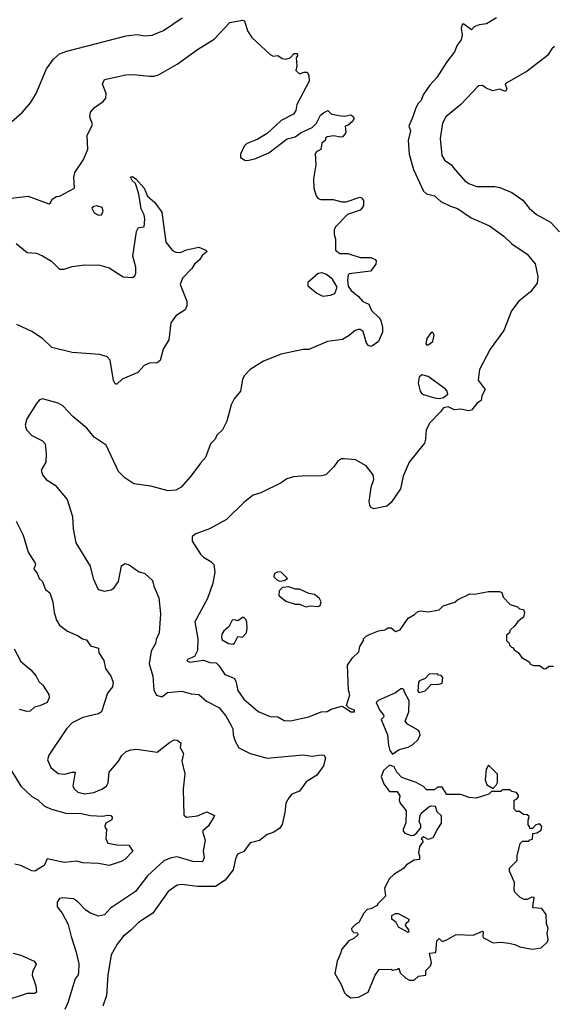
# Model space of a CAD drawing. Extents: x 1966327 to 2147849, y 395140 to 552178.
# Tile 159 of 256: x 2021497 to 2024937, y 508296 to 514652. Entities that reach past the tile are written whole.
import ezdxf

# ---------------------------------------------------------------- set-up
doc = ezdxf.new("R2010")
doc.units = 0

msp = doc.modelspace()

# ---------------------------------------------------------------- linework, layer by layer
at = {"layer": '0CON20XD'}
for points in [[(2021386.8, 513493.2), (2021552.7, 513512.7), (2021685, 513463.3), (2021695, 513470), (2021707, 513493), (2021735, 513510), (2021755, 513513.3), (2021850, 513565), (2021846.7, 513635), (2021853.3, 513665), (2021906.7, 513745), (2021936.7, 513815), (2021933.3, 513905), (2021967.5, 513975), (2021950, 514025), (2021953.3, 514055), (2021980, 514085), (2022036.2, 514125), (2022054.1, 514145.9), (2022056, 514175), (2022030.8, 514235), (2022044.5, 514265.5), (2022183.4, 514296.6), (2022235, 514298.1), (2022335, 514287.5), (2022365, 514287.5), (2022394.3, 514295.7), (2022515, 514365.8), (2022645, 514460.8), (2022753.4, 514526.6), (2022855, 514633.8), (2022935, 514650), (2022948.8, 514645), (2022955.9, 514624.1), (2022969.3, 514579.3), (2022997, 514537), (2023115, 514427.5), (2023135, 514417.5), (2023165, 514420), (2023191.2, 514401.2), (2023215, 514397.5), (2023243, 514407), (2023270, 514435), (2023290, 514435), (2023291.7, 514418.3), (2023282.5, 514405), (2023286.7, 514355), (2023280, 514325), (2023305, 514302.5), (2023335, 514313.3), (2023352.5, 514312.5), (2023363.3, 514295), (2023366.7, 514255), (2023287.5, 514105), (2023280, 514065), (2023265, 514042.5), (2023185, 514002), (2023095, 513918), (2023031.2, 513878.8), (2022965, 513852.5), (2022947.5, 513835), (2022922.5, 513785), (2022923.6, 513763.6), (2022950, 513745), (2022966.1, 513743.9), (2023015, 513753.8), (2023105, 513793.8), (2023225, 513884), (2023276.7, 513895), (2023315, 513923.8), (2023385, 513956.7), (2023413.3, 513985), (2023440, 514035), (2023458, 514052)], [(2021425, 513975.8), (2021515, 514054.3), (2021566.7, 514115), (2021604.4, 514175), (2021671.1, 514335), (2021715, 514397.5), (2021755, 514431.9), (2021800.8, 514449.2), (2022185, 514547.8), (2022255, 514555.7), (2022305, 514548.6), (2022353, 514553), (2022425, 514582.5), (2022545.8, 514665)], [(2024575.6, 514664.4), (2024512.5, 514625), (2024465, 514619.2), (2024432.9, 514607.1), (2024415, 514587.5), (2024365, 514623.3), (2024355, 514622.5), (2024347.1, 514595), (2024354.3, 514555), (2024347.9, 514522.1), (2024321.4, 514488.6), (2024304, 514445), (2024255, 514381.2), (2024191.7, 514278.3), (2024145, 514230), (2024102.7, 514167.3), (2024089.5, 514130.5), (2024069.4, 514110.6), (2024055, 514083.8), (2024035.3, 514024.7), (2024010.9, 513965), (2024020.5, 513935), (2024006.8, 513873.2), (2024013.3, 513785), (2024040.6, 513685), (2024105, 513545.8), (2024125, 513527.1), (2024175, 513515.6), (2024217.6, 513477.6), (2024278.3, 513448.3), (2024325, 513434), (2024413.7, 513373.7), (2024531.7, 513321.7), (2024623.8, 513255), (2024675, 513206), (2024775, 513139.2), (2024825, 513076.7), (2024844.2, 512995), (2024839.1, 512950.9), (2024795, 512895.8), (2024720.8, 512835), (2024673.3, 512773.3), (2024624.3, 512645), (2024535, 512526.2), (2024467.1, 512395), (2024458.8, 512325), (2024502.5, 512265), (2024482.5, 512225), (2024477.5, 512195), (2024452.3, 512177.7), (2024415, 512132.5), (2024395, 512127.5), (2024345, 512138.8), (2024305, 512133.8), (2024265, 512152.5), (2024233.6, 512146.4), (2024215, 512120), (2024145, 512050), (2024121.2, 512005), (2024118.8, 511945), (2024111.7, 511918.3), (2024013.3, 511795), (2023974.2, 511705.8), (2023955.9, 511624.1), (2023896.2, 511535), (2023867.6, 511512.4), (2023783.6, 511493.6), (2023765, 511503.3), (2023757.7, 511517.7), (2023754, 511545), (2023759.3, 511569.3), (2023766.2, 511635), (2023783.3, 511685), (2023778.8, 511715), (2023735, 511773.3), (2023665, 511810), (2023595, 511818), (2023575, 511818), (2023548.8, 511801.2), (2023526.7, 511765), (2023475, 511713.3), (2023434.1, 511705.9), (2023345, 511708.6), (2023265, 511701.9), (2023222.5, 511687.5), (2023185, 511661.9), (2023055, 511598.1), (2023005, 511582), (2022943.6, 511536.4), (2022833.2, 511426.8), (2022723.4, 511366.6), (2022635, 511334), (2022611.2, 511315), (2022611.2, 511285), (2022665, 511202), (2022685, 511182.5), (2022731.2, 511155), (2022750, 511135), (2022757.5, 511085), (2022744.3, 511015.7), (2022710, 510915), (2022628.5, 510765), (2022647.1, 510655), (2022645, 510580), (2022625, 510541.2), (2022585, 510523.3), (2022576.7, 510515), (2022580.5, 510510.5), (2022595, 510504.2), (2022685, 510518.7), (2022725, 510502.3), (2022765, 510501.3), (2022783.4, 510483.4), (2022820.8, 510425), (2022881.9, 510401.9), (2022892.1, 510382.1), (2022905, 510322.7), (2022945.4, 510265.4), (2023036.2, 510186.2), (2023115, 510153.8), (2023165, 510152.9), (2023205, 510128.1), (2023245, 510126.7), (2023365, 510152.9), (2023445, 510184), (2023483.8, 510186.2), (2023508.8, 510201.2), (2023575, 510220), (2023587.5, 510217.5), (2023635, 510183.8), (2023660, 510185), (2023660, 510195), (2023625, 510207.5), (2023607.5, 510225), (2023630, 510295), (2023620, 510325), (2023613.3, 510485), (2023647, 510533), (2023688.3, 510571.7), (2023693.8, 510605), (2023717.5, 510645), (2023717.5, 510655), (2023735, 510672.5), (2023760, 510685), (2023815, 510708), (2023855, 510712.5), (2023875, 510726.7), (2023895, 510727.5), (2023925, 510702.5), (2023955, 510712.5), (2024005, 510788.8), (2024047.5, 510812.5), (2024068.3, 510831.7), (2024085, 510835.8), (2024135, 510830.8), (2024205, 510843.3), (2024231.7, 510868.3), (2024307.7, 510892.3), (2024325, 510906.7), (2024403.9, 510946.1), (2024435, 510943.8), (2024525, 510960), (2024595, 510960), (2024610, 510955), (2024620, 510925), (2024665, 510877.5), (2024711.7, 510861.7), (2024725, 510850), (2024750, 510845), (2024757.5, 510825), (2024750, 510795), (2024715, 510767.5), (2024695, 510740), (2024661.7, 510708.3), (2024660, 510695), (2024641.7, 510678.3), (2024640, 510645), (2024658.3, 510628.3), (2024660, 510615), (2024675, 510600), (2024685, 510600), (2024690, 510585), (2024716.4, 510566.4), (2024740, 510535), (2024786.4, 510506.4), (2024795, 510492.5), (2024815, 510482.5), (2024855, 510482.5), (2024885, 510462.5), (2024897, 510463), (2024915, 510480), (2024945, 510480)], [(2024951.2, 514478.8), (2024933.3, 514465), (2024905, 514420), (2024775, 514320), (2024642.5, 514245), (2024632.5, 514235), (2024642.5, 514205), (2024635, 514188.8), (2024595, 514203.8), (2024553.6, 514193.6), (2024509.3, 514209.3), (2024485, 514227.5), (2024460, 514225), (2024345.5, 514104.5), (2024248.6, 514025), (2024226.9, 513985), (2024213.3, 513885), (2024223.3, 513775), (2024242.4, 513742.4), (2024285, 513715.7), (2024297.5, 513697.5), (2024375, 513610.8), (2024402.2, 513592.2), (2024450, 513575), (2024564.5, 513574.5), (2024598.7, 513568.7), (2024676.2, 513536.2), (2024746.2, 513486.2), (2024787.5, 513435), (2024834, 513395), (2024925.4, 513345.4), (2024983.4, 513283.4)], [(2023458, 514052), (2023486.4, 514066.4), (2023507.5, 514045), (2023555, 514033.3), (2023595, 514030), (2023635, 514037.5), (2023649.3, 514029.3), (2023656.2, 514015), (2023645.9, 513994.1), (2023618.3, 513971.7), (2023600, 513965), (2023602.5, 513925), (2023583, 513897), (2023567, 513893), (2023525, 513903.3), (2023483, 513897), (2023473, 513887), (2023472.5, 513875), (2023448.8, 513855), (2023441.2, 513815), (2023415, 513801.2), (2023405, 513787.5), (2023408.8, 513715), (2023394.1, 513625.9), (2023397.1, 513565), (2023411.2, 513515), (2023425, 513497.5), (2023441.7, 513491.7), (2023520.7, 513490.7), (2023576.4, 513476.4), (2023605, 513476.7), (2023693.6, 513506.4), (2023705, 513502.5), (2023716.7, 513485), (2023716.4, 513453.6), (2023707.5, 513435), (2023695, 513423.3), (2023615, 513393.8), (2023536.7, 513315), (2023527.5, 513295), (2023527.5, 513265), (2023536.7, 513235), (2023537.5, 513165), (2023565, 513143.3), (2023617, 513143), (2023695, 513118), (2023765, 513116.7), (2023793.6, 513103.6), (2023798.8, 513095), (2023796.1, 513073.9), (2023761.7, 513028.3), (2023625, 513012.5), (2023617.5, 513005), (2023613.6, 512973.6), (2023618.3, 512931.7), (2023636.7, 512905), (2023685, 512866.2), (2023714.1, 512834.1), (2023752.5, 512815), (2023770, 512775), (2023818.3, 512728.3), (2023829.7, 512709.7), (2023840, 512665), (2023840, 512635), (2023813.3, 512575), (2023775, 512546.7), (2023765, 512543.3), (2023749.3, 512549.3), (2023736.7, 512565), (2023715, 512640), (2023695, 512653.3), (2023685, 512653.3), (2023662.5, 512645), (2023625, 512612.5), (2023581.7, 512588.3), (2023485, 512573.8), (2023365, 512523.3), (2023327, 512523), (2023185, 512492.5), (2023072.3, 512447.7), (2022986.4, 512393.6), (2022947, 512353), (2022935, 512330), (2022922.5, 512255), (2022882.5, 512205), (2022862.5, 512165), (2022835, 512060), (2022807.5, 512005), (2022770.7, 511969.3), (2022760, 511945), (2022730, 511915), (2022696.2, 511825), (2022665, 511790), (2022602.5, 511705), (2022540, 511635), (2022505.8, 511614.2), (2022455, 511610.8), (2022345, 511640.8), (2022235, 511656.2), (2022175, 511693.8), (2022135.8, 511735), (2022056, 511905), (2021977.2, 511957.2), (2021930, 512015), (2021840.2, 512090.2), (2021775, 512159.5), (2021745, 512176.4), (2021645, 512205.8), (2021625, 512198.8), (2021606.2, 512175), (2021542.5, 512075), (2021532.5, 512035), (2021542, 512005), (2021575, 511968), (2021644.1, 511934.1), (2021661.2, 511915), (2021668.8, 511848.8), (2021666, 511795), (2021636.7, 511745), (2021644, 511715), (2021667.5, 511685), (2021727, 511647), (2021804.3, 511555), (2021838.6, 511445), (2021841.4, 511365), (2021860, 511275), (2021951.2, 511125), (2021972, 511045), (2022003.3, 510975), (2022045, 510964), (2022087.3, 510972.7), (2022105, 510983.3), (2022136.2, 511025), (2022154.1, 511125.9), (2022175, 511142.5), (2022205, 511133.3), (2022265, 511090), (2022305, 511076.7), (2022355, 511032.5), (2022364, 510995), (2022395, 510920), (2022406.7, 510816.7), (2022398.1, 510695), (2022377.9, 510652.1), (2022373.1, 510625), (2022346.9, 510575), (2022332.2, 510495), (2022356.4, 510413.6), (2022362.5, 510325), (2022381.2, 510291.2), (2022415, 510281.2), (2022451.9, 510308.1), (2022545, 510317.5), (2022605, 510300.8), (2022655, 510295.8), (2022702.7, 510252.7), (2022782.7, 510212.7), (2022828.7, 510158.7), (2022862.9, 510095), (2022872.5, 510075), (2022876, 510035), (2022888.8, 509995), (2022911.7, 509951.7), (2022985.9, 509915.9), (2023095, 509884.2), (2023325, 509906), (2023385, 509897.1), (2023445, 509907.5), (2023463.8, 509903.8), (2023471.2, 509885), (2023460, 509835), (2023415, 509776.2), (2023347.4, 509732.6), (2023305, 509672.5), (2023255, 509652.5), (2023235, 509630), (2023216.7, 509595), (2023210.4, 509535), (2023192.4, 509457.6), (2023175, 509430.8), (2023133.3, 509405), (2023095, 509391.9), (2023045, 509354.5), (2022985, 509338.5), (2022945, 509282.5), (2022904.4, 509265.6), (2022891.1, 509235), (2022876.5, 509165), (2022825, 509098.5), (2022762.4, 509057.6), (2022645, 509057.8), (2022545, 509070.5), (2022515, 509064.4), (2022456.7, 509025), (2022357.1, 508885), (2022264.4, 508825), (2022215, 508774.4), (2022165.4, 508734.6), (2022125.7, 508685), (2022088.1, 508615), (2022065.6, 508485), (2022057, 508353), (2022034.3, 508285)], [(2021475, 513207.1), (2021545, 513150), (2021605, 513144.3), (2021645, 513127.5), (2021702.4, 513092.4), (2021755, 513042), (2021785, 513041.4), (2021835, 513058.1), (2021915, 513070), (2022015, 513067.1), (2022075, 513050.8), (2022165, 512992.5), (2022225, 512988.8), (2022240.5, 512999.5), (2022246.2, 513015), (2022246.2, 513055), (2022227.5, 513125), (2022251.4, 513285), (2022265, 513310), (2022300, 513315), (2022306.2, 513365), (2022301.7, 513391.7), (2022281.7, 513431.7), (2022267.5, 513525), (2022251.4, 513575), (2022244.2, 513594.2), (2022223.3, 513615), (2022213.3, 513635), (2022225, 513640), (2022246.7, 513625), (2022300, 513565), (2022322.5, 513512.5), (2022366.7, 513475), (2022415, 513410), (2022440.6, 513215), (2022483.1, 513163.1), (2022505, 513152), (2022535, 513150), (2022575, 513167.1), (2022655, 513183.3), (2022700, 513165), (2022707.5, 513155), (2022675, 513130), (2022660, 513105), (2022626.2, 513073.8), (2022609.4, 513045), (2022547.4, 512982.6), (2022532.7, 512942.7), (2022575.8, 512835.8), (2022575.8, 512805), (2022565, 512778.8), (2022505, 512740), (2022472.5, 512695), (2022460, 512585), (2022424.3, 512525), (2022405, 512452.5), (2022385, 512436.7), (2022335, 512436), (2022300.5, 512419.5), (2022260, 512375), (2022159.3, 512330.7), (2022125, 512300), (2022115, 512300), (2022103.6, 512323.6), (2022081.2, 512455), (2022062.5, 512475), (2022015, 512490), (2021835, 512504.2), (2021705, 512536.7), (2021644, 512595), (2021575, 512640), (2021478.8, 512685)], [(2022005, 513391.2), (2022025, 513392.5), (2022036.4, 513416.4), (2022030, 513440), (2021995, 513450), (2021975, 513446.7), (2021962.5, 513435), (2021977.5, 513405), (2022005, 513391.2)], [(2023455, 512868), (2023505, 512874.2), (2023533.3, 512885), (2023547.5, 512925), (2023517.3, 512977.3), (2023478.3, 513008.3), (2023447.3, 513017.3), (2023425, 513013.8), (2023357.5, 512955), (2023357.5, 512935), (2023415, 512887.5), (2023455, 512868)], [(2024125, 512553.3), (2024135, 512553.8), (2024166, 512575), (2024173.3, 512615), (2024165, 512632.5), (2024155, 512632.5), (2024126.7, 512595), (2024120.7, 512560.7), (2024125, 512553.3)], [(2024205, 512207.5), (2024235, 512214.2), (2024261.2, 512235), (2024257.5, 512255), (2024245, 512268.6), (2024135, 512349.2), (2024095, 512358.8), (2024076.7, 512345), (2024070.8, 512305), (2024082.5, 512255), (2024092.1, 512242.1), (2024105, 512232.5), (2024175, 512210.8), (2024205, 512207.5)], [(2021474.3, 511414.3), (2021520, 511325), (2021552.5, 511215), (2021597.5, 511145), (2021600, 511135), (2021587.8, 511105), (2021609.1, 511079.1), (2021623.5, 511045), (2021644.3, 511025), (2021654.6, 510994.6), (2021664.7, 510974.7), (2021691.7, 510951.7), (2021710, 510895), (2021718.6, 510825), (2021735, 510776.7), (2021755, 510743.8), (2021805, 510704), (2021875.7, 510675.7), (2021902.5, 510655), (2021929.2, 510649.2), (2021955, 510610.8), (2022005, 510596.2), (2022009.2, 510565), (2022040, 510515), (2022052, 510465), (2022085.5, 510415.5), (2022100, 510375), (2022096.9, 510345), (2022064.2, 510305), (2022025, 510184), (2022005, 510171.9), (2021905, 510147.1), (2021835, 510112.9), (2021798.6, 510075), (2021684.3, 509905), (2021677.1, 509875), (2021697.1, 509825), (2021745, 509785.5), (2021788.8, 509781.2)], [(2023175, 511028.8), (2023205, 511032.5), (2023227.5, 511045), (2023185, 511086.7), (2023165, 511088.8), (2023140, 511075), (2023138.8, 511055), (2023155, 511038.8), (2023175, 511028.8)], [(2023345, 510861.2), (2023375, 510868.8), (2023425, 510864), (2023438.3, 510871.7), (2023443.3, 510895), (2023433.3, 510915), (2023401.4, 510941.4), (2023365, 510948.6), (2023305, 510975.6), (2023277, 510977), (2023235, 510991.2), (2023195, 510987.5), (2023172.5, 510965), (2023170, 510935), (2023215, 510898), (2023275, 510880), (2023305, 510880), (2023345, 510861.2)], [(2022875, 510620), (2022885, 510627.5), (2022905, 510670), (2022935, 510666.7), (2022960.8, 510695), (2022966.7, 510725), (2022963, 510763), (2022958.8, 510778.8), (2022945, 510792.5), (2022935, 510793.3), (2022905, 510772.5), (2022885, 510778.8), (2022870, 510775), (2022847.9, 510732.1), (2022815, 510706.2), (2022802.9, 510685), (2022800, 510665), (2022805, 510650), (2022846.4, 510626.4), (2022875, 510620)], [(2021460.9, 510590.9), (2021505, 510508.1), (2021569.2, 510455), (2021602.5, 510415), (2021620.2, 510380.2), (2021645.6, 510355.6), (2021685.4, 510295.4), (2021686.7, 510275), (2021673.8, 510245), (2021627.7, 510222.3), (2021593.3, 510215), (2021565, 510188.8), (2021545, 510186.2), (2021495, 510200)], [(2024075, 510310), (2024095, 510312.5), (2024115, 510320), (2024155, 510360), (2024205, 510362.5), (2024225, 510370), (2024230, 510405), (2024218.3, 510418.3), (2024201.7, 510421.7), (2024195, 510430), (2024141.7, 510428.3), (2024115, 510400), (2024080, 510385), (2024072.5, 510375), (2024068.3, 510318.3), (2024075, 510310)], [(2023905, 509910), (2023948.3, 509941.7), (2024005, 509956.7), (2024035, 509973.3), (2024070, 510005), (2024083.3, 510035), (2024080, 510055), (2024070, 510065), (2024002.5, 510105), (2023987.5, 510125), (2024011.2, 510185), (2024012.5, 510255), (2023980, 510315), (2023980, 510325), (2023971.7, 510331.7), (2023958.3, 510331.7), (2023923.3, 510306.7), (2023811.7, 510258.3), (2023800, 510245), (2023823, 510193), (2023847.5, 510165), (2023848.3, 510151.7), (2023832.5, 510135), (2023873.3, 510035), (2023878.3, 509968.3), (2023887.5, 509935), (2023905, 509910)], [(2021788.8, 509781.2), (2021835.5, 509795.5), (2021855.8, 509795), (2021841.2, 509705), (2021850.4, 509685), (2021872.7, 509665), (2021915, 509654), (2021976.3, 509663.7), (2022027.5, 509685), (2022056.9, 509705), (2022068.5, 509725), (2022075.8, 509795), (2022134.2, 509865), (2022156.6, 509903.4), (2022185, 509929.2), (2022215, 509940), (2022253, 509943), (2022385, 509923.3), (2022465, 509985.8), (2022495, 510002.5), (2022515, 510001.4), (2022537.1, 509985), (2022533.1, 509953.1), (2022554.4, 509915), (2022543.8, 509865), (2022564.2, 509785), (2022551.9, 509685), (2022556.4, 509516.4), (2022575, 509503.8), (2022645, 509511.9), (2022705, 509539.1), (2022755.7, 509515.7), (2022750.8, 509505), (2022715, 509447.1), (2022680.8, 509415), (2022679.2, 509405), (2022695.6, 509355), (2022682.3, 509285), (2022688.5, 509245), (2022680, 509220), (2022674.4, 509215.6), (2022615, 509217.7), (2022515, 509249.1), (2022475, 509241.8), (2022428, 509222), (2022321.5, 509125), (2022245, 509024.4), (2022083.7, 508916.3), (2022045, 508873.1), (2022005, 508865.6), (2021954.5, 508884.5), (2021923.8, 508905), (2021870.7, 508960.7), (2021845, 508977.8), (2021775.8, 508984.2), (2021755, 508978.8), (2021740, 508955), (2021739.2, 508925), (2021772, 508885), (2021810.8, 508810.8), (2021830, 508735), (2021862.8, 508632.8), (2021878.5, 508558.5), (2021877.5, 508502.5), (2021873.8, 508486.2), (2021855, 508460), (2021807.1, 508305), (2021788.3, 508261.7)], [(2023635, 508337.5), (2023685, 508342.5), (2023747.5, 508375), (2023793.3, 508485), (2023818.3, 508521.7), (2023895, 508522.5), (2023905, 508517.5), (2023937, 508523), (2023945, 508530), (2023955, 508500), (2023990, 508465), (2024015, 508452.5), (2024045, 508452.5), (2024073, 508477), (2024120, 508485), (2024120, 508515), (2024150, 508545), (2024157.5, 508565), (2024143, 508627), (2024185, 508630), (2024190, 508705), (2024205, 508720), (2024225, 508702.5), (2024255, 508712.5), (2024315, 508747.5), (2024425, 508742.5), (2024485, 508767.5), (2024490, 508765), (2024487.5, 508735), (2024492.5, 508725), (2024555, 508693.3), (2024605, 508696.7), (2024655, 508690), (2024695, 508682.5), (2024727, 508667), (2024807, 508653), (2024865, 508660), (2024905, 508700), (2024910, 508715), (2024902.5, 508755), (2024910, 508785), (2024900, 508815), (2024897.5, 508875), (2024870, 508915), (2024815, 508920), (2024810, 508925), (2024820, 508985), (2024805, 508987.5), (2024775, 508972.5), (2024755, 508972.5), (2024730, 508985), (2024695, 509020), (2024690, 509035), (2024692.3, 509082.3), (2024660, 509155), (2024660, 509175), (2024710, 509225), (2024710, 509255), (2024730, 509335), (2024745, 509350), (2024785, 509350), (2024791.7, 509358.3), (2024808.3, 509361.7), (2024811.7, 509398.3), (2024837, 509403), (2024865, 509420), (2024870, 509445), (2024858.3, 509458.3), (2024845, 509460), (2024830, 509455), (2024808.3, 509431.7), (2024791.7, 509431.7), (2024790, 509445), (2024780, 509455), (2024780, 509485), (2024788.3, 509508.3), (2024775, 509520), (2024751.7, 509521.7), (2024725, 509540), (2024705, 509540), (2024690, 509555), (2024690, 509615), (2024705, 509620), (2024717.5, 509635), (2024717.5, 509645), (2024705, 509662.5), (2024675, 509670), (2024665, 509680), (2024615, 509680), (2024605, 509670), (2024545, 509670), (2024527, 509653), (2024445, 509627.5), (2024400.7, 509630.7), (2024345, 509651.2), (2024255, 509650), (2024225, 509697.5), (2024195, 509697.5), (2024175, 509680), (2024125, 509680), (2024105, 509702.5), (2024058.3, 509728.3), (2023965, 509760), (2023932.5, 509795), (2023915, 509830), (2023885, 509840), (2023847.5, 509805), (2023832.5, 509765), (2023850, 509715), (2023885, 509670), (2023935, 509670), (2023951.7, 509641.7), (2023947.5, 509615), (2023953.3, 509595), (2023992.5, 509545), (2023991.7, 509468.3), (2023972.5, 509425), (2023973, 509413), (2023985, 509400), (2024025, 509386.7), (2024041.7, 509388.3), (2024059.3, 509400.7), (2024087.5, 509435), (2024087.5, 509455), (2024077.5, 509475), (2024082.5, 509515), (2024090.7, 509529.3), (2024138.3, 509571.7), (2024155, 509577.5), (2024180, 509575), (2024191.7, 509541.7), (2024220, 509515), (2024220, 509465), (2024195, 509430), (2024165, 509370), (2024135, 509360), (2024105, 509377.5), (2024090, 509365), (2024098.3, 509358.3), (2024100, 509345), (2024080, 509315), (2024072.5, 509275), (2024080, 509255), (2024078.3, 509231.7), (2024045, 509227.5), (2023995, 509196.7), (2023975, 509172.5), (2023912.5, 509135), (2023885, 509107.5), (2023853.6, 509046.4), (2023860, 508995), (2023810, 508945), (2023806.4, 508933.6), (2023765, 508912.5), (2023741.7, 508908.3), (2023720, 508885), (2023686.4, 508823.6), (2023667, 508813), (2023640, 508785), (2023641.7, 508771.7), (2023655, 508760), (2023678.3, 508758.3), (2023680, 508745), (2023655, 508720), (2023623.6, 508706.4), (2023575, 508650), (2023571.7, 508628.3), (2023546.7, 508575), (2023532.5, 508495), (2023573.3, 508423.3), (2023595, 508370), (2023607, 508357), (2023635, 508337.5)], [(2024555, 509690), (2024575, 509710), (2024581.7, 509728.3), (2024581.7, 509781.7), (2024525, 509840), (2024510, 509815), (2024502.5, 509745), (2024513.6, 509713.6), (2024555, 509690)], [(2021443.4, 509803.4), (2021505, 509704.2), (2021575, 509638), (2021615, 509616.2), (2021656.7, 509575), (2021702.5, 509555), (2021795, 509530.6), (2021895, 509527.8), (2021955, 509514.3), (2022035, 509510), (2022065, 509518.1), (2022085, 509515.8), (2022093.8, 509505), (2022092, 509488), (2022053.8, 509465), (2022046.7, 509446.7), (2022050, 509435), (2022057.5, 509425), (2022053.6, 509363.6), (2022067, 509337), (2022125, 509326.2), (2022202.5, 509322.5), (2022227.5, 509285), (2022175, 509231.2), (2022152.1, 509217.9), (2022075, 509192.3), (2022005.3, 509205.3), (2021905, 509208.9), (2021865, 509220.5), (2021785, 509210.9), (2021675, 509236), (2021655, 509193.1), (2021595, 509156.5), (2021575, 509158.2), (2021505, 509192.9), (2021465, 509200.8)], [(2024005, 508760), (2023943.3, 508793.3), (2023927.5, 508825), (2023900, 508845), (2023900.7, 508869.3), (2023925, 508882.5), (2023941.7, 508881.7), (2024010, 508845), (2024008.3, 508831.7), (2023990, 508815), (2023987.5, 508805), (2024007, 508777), (2024010, 508765), (2024005, 508760)], [(2021455, 508625.6), (2021505, 508612.5), (2021591.2, 508575), (2021604, 508555), (2021580, 508505), (2021578.6, 508485), (2021601.5, 508415), (2021605, 508373.8), (2021595, 508366), (2021545, 508366.4), (2021401.2, 508318.8)]]:
    msp.add_lwpolyline(points, dxfattribs=at)

doc.saveas('drawing.dxf')
